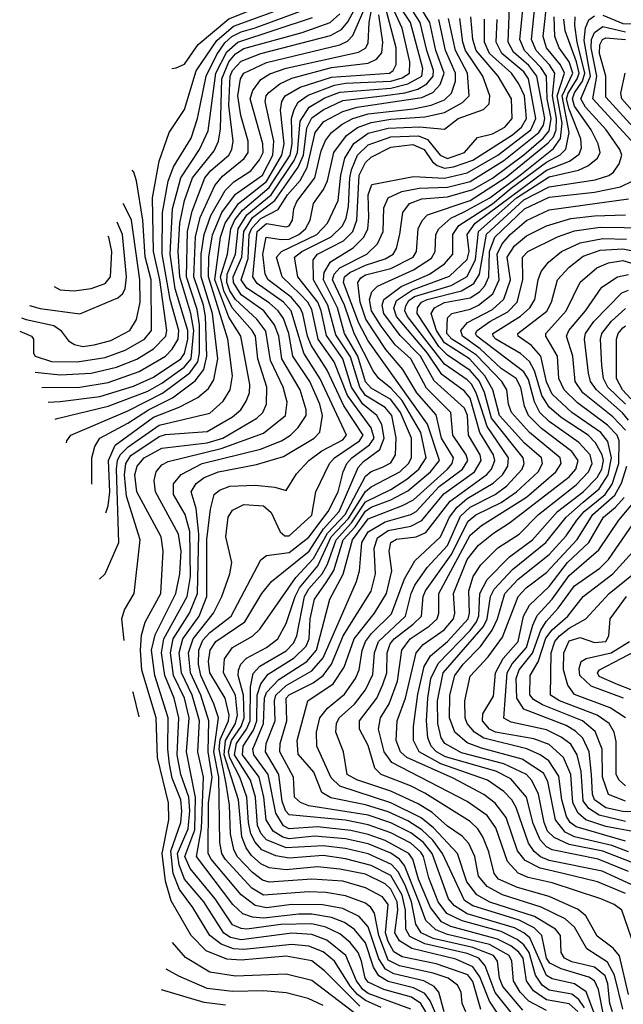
# Model space of a CAD drawing. Extents: x 501367 to 657802, y 482273 to 547541.
# Tile 146 of 256: x 545792 to 547927, y 534492 to 537975. Entities that reach past the tile are written whole.
import ezdxf

# ---------------------------------------------------------------- set-up
doc = ezdxf.new("R2010")
doc.units = 0

msp = doc.modelspace()

# ---------------------------------------------------------------- linework, layer by layer
at = {"layer": '0CON20XD'}
for points in [[(546330.3, 537802.2), (546345, 537804.5), (546375, 537817.1), (546423.6, 537886.4), (546532.2, 537977.8), (546747.8, 538065), (546780.6, 538119.4), (546786.8, 538165), (546775.9, 538245.9), (546772.3, 538345), (546745, 538442), (546725, 538467), (546701.6, 538484.9)], [(547571.3, 534471.3), (547501.5, 534555), (547489, 534585), (547482.2, 534645), (547467.9, 534665), (547395, 534693.2), (547255.1, 534725.1), (547212, 534745), (547192.7, 534775), (547177.4, 534855), (547155, 534913.1), (547130.5, 534960.5), (547106.8, 534986.8), (547025, 535024.5), (546945, 535043), (546865, 535052.7), (546735, 535045.6), (546665, 535074.4), (546645.9, 535095), (546633.8, 535125), (546625.7, 535225), (546608.7, 535285), (546552.4, 535375), (546559.3, 535415), (546594.8, 535465), (546606.8, 535495), (546609, 535615), (546617.5, 535662.5), (546641.5, 535688.5), (546735, 535742.2), (546761, 535769), (546772.3, 535795), (546799.8, 535935), (546815, 535961.4), (546862.4, 536015), (546880.9, 536049.1), (546911.2, 536135), (546965.2, 536194.8), (547015, 536269.7), (547105, 536313.3), (547160.9, 536349.1), (547204.3, 536385), (547229.6, 536425), (547210.7, 536515), (547145, 536627.8), (547105, 536671.7), (547062.8, 536705), (547042.6, 536732.6), (546974.7, 536865), (546941.5, 536965), (546898.2, 537055), (546904.1, 537075), (546925, 537096.7), (547019.6, 537145), (547057.7, 537182.3), (547078.2, 537225), (547080.4, 537309.6), (547094.8, 537345), (547143.6, 537366.4), (547205, 537378.8), (547305, 537381.8), (547385, 537402.5), (547505, 537476.5), (547628.2, 537575), (547645, 537601.5), (547649.5, 537625), (547621.7, 537775), (547592.6, 537812.6), (547539.1, 537859.1), (547520, 537895), (547529.3, 538145)], [(547655, 534470), (547593.5, 534503.5), (547562.4, 534535), (547538.5, 534575), (547533, 534645), (547523.1, 534665), (547453.4, 534703.4), (547305, 534738.9), (547264.5, 534755), (547228.5, 534788.5), (547204.2, 534855.8), (547152.8, 534982.8), (547135.6, 535005.6), (547105, 535027.2), (547025, 535059.3), (546945, 535077.1), (546835, 535086.9), (546745, 535077.5), (546723.4, 535083.4), (546688.9, 535105), (546663.6, 535145), (546655.8, 535225), (546639.7, 535295), (546579.6, 535375), (546582.5, 535405), (546618.7, 535461.3), (546630.4, 535495), (546632.6, 535585), (546645, 535625.6), (546670.5, 535659.5), (546762.8, 535717.2), (546805, 535759), (546816.4, 535785), (546819.4, 535855), (546835.1, 535925), (546876.5, 535983.5), (546903.1, 536026.9), (546936.7, 536135), (546978.7, 536181.3), (547015, 536236.6), (547035, 536250.8), (547105, 536276.3), (547165, 536308.7), (547244.9, 536375), (547276.4, 536415), (547234, 536544), (547025, 536839), (546991.6, 536901.6), (546937.7, 537045), (546940.5, 537065), (546959.9, 537080.1), (547015, 537106.1), (547085, 537128.3), (547113.5, 537145), (547125, 537165.6), (547136.2, 537216.2), (547146.9, 537293.1), (547170.8, 537325), (547215, 537341.2), (547305, 537347.9), (547395, 537373.8), (547465, 537414.6), (547575, 537496.6), (547645, 537556.2), (547665, 537580.9), (547672.5, 537625), (547658.2, 537695), (547655.4, 537775), (547635.9, 537805.9), (547578, 537865), (547560.8, 537905), (547580.7, 538105)], [(545958.2, 536477.4), (545958.4, 536485), (545972.5, 536505), (546175, 536590.8), (546296.7, 536653.3), (546393.9, 536726.1), (546421.7, 536765), (546428.4, 536795), (546428, 536895), (546419.6, 536949.6), (546382, 537065), (546385.5, 537225), (546402.1, 537297.9), (546447.4, 537415), (546468.4, 537441.6), (546531.9, 537495), (546543, 537515), (546546.7, 537545), (546531.4, 537671.4), (546536, 537775), (546545, 537795.1), (546575, 537827.3), (546645, 537855.3), (546891.5, 537918.5), (546930.3, 537939.7), (546952.6, 537967.4), (547000.1, 538055)], [(546047.3, 536332.1), (546047, 536425), (546058.3, 536465), (546075.8, 536495), (546175, 536547.4), (546248, 536595), (546332.7, 536637.3), (546412.3, 536697.7), (546443, 536737), (546454.4, 536785), (546449.1, 536925), (546442, 536965), (546407.5, 537065), (546413.5, 537206.5), (546430.4, 537275), (546482.1, 537387.9), (546508.9, 537421.1), (546585.9, 537484.1), (546600, 537505), (546600.6, 537545), (546574.3, 537635.7), (546563.8, 537705), (546573, 537765), (546585, 537785.7), (546665, 537822.7), (546924.6, 537885.4), (546951.8, 537898.2), (546970.9, 537919.1), (547022.8, 538037.2)], [(546096.2, 536230.4), (546104.9, 536255), (546111.5, 536305), (546105.9, 536415), (546130.3, 536469.7), (546265, 536568.7), (546356, 536604), (546422.1, 536637.9), (546459.7, 536670.3), (546479.3, 536700.7), (546492.9, 536775), (546474.1, 536935), (546433.9, 537065), (546434.1, 537145), (546444.5, 537215), (546468.1, 537281.9), (546519.4, 537370.6), (546549.2, 537400.8), (546609.5, 537440.5), (546640.7, 537479.3), (546652.8, 537505), (546652.4, 537535), (546607.8, 537695), (546616.4, 537723.6), (546645, 537763.5), (546676.7, 537783.3), (546735, 537803.2), (546989.9, 537860.1), (547015, 537874.3), (547025, 537891.5), (547028.6, 537965), (547044.3, 538055)], [(546161.8, 535778.5), (546153.9, 535855), (546162.6, 535887.4), (546196.9, 535945), (546218.4, 536135), (546169.9, 536289.9), (546162.7, 536365), (546167.1, 536405), (546185, 536433.4), (546285, 536500.9), (546307.6, 536507.6), (546455, 536517.6), (546545, 536570.1), (546573.9, 536595), (546593.6, 536625), (546604.5, 536655), (546605.8, 536684.2), (546574.4, 536855), (546532.2, 536922.2), (546482.4, 537055), (546502.3, 537205), (546518.3, 537255), (546565.6, 537324.4), (546665, 537402.2), (546719.5, 537495), (546727.7, 537535), (546715.1, 537655), (546719.6, 537685), (546731.4, 537705), (546784.5, 537735.5), (546895, 537771.1), (547099.7, 537785), (547113.6, 537795), (547123.5, 537816.5), (547123.6, 537875), (547077, 538055)], [(546995.5, 534485.5), (546870.1, 534610.1), (546825, 534645.5), (546735, 534662), (546575, 534648.4), (546525, 534651.9), (546451.1, 534681.1), (546398.7, 534735), (546328.3, 534858.3), (546308.2, 534928.2), (546295.9, 535025), (546319.6, 535145), (546318.7, 535205), (546279.6, 535365), (546274.6, 535505), (546224.5, 535674.5), (546219.2, 535745), (546222.8, 535797.2), (546235.9, 535844.1), (546291.5, 535945), (546299.6, 536095), (546292.1, 536145), (546207, 536305), (546199.9, 536365), (546207.5, 536395), (546232, 536425), (546295, 536459.2), (546455, 536477.4), (546510.4, 536495), (546631.4, 536565), (546652.2, 536585), (546664.8, 536615), (546666.3, 536675), (546634.9, 536775), (546625.6, 536855), (546614.6, 536875), (546544.1, 536955), (546514.3, 537015), (546502.6, 537065), (546527.3, 537145), (546539.3, 537235), (546553.5, 537266.5), (546579.7, 537300.3), (546675, 537381.2), (546748.3, 537495), (546755.3, 537535), (546753.9, 537625), (546762.7, 537657.3), (546777.5, 537682.5), (546812.4, 537707.6), (546905, 537742.6), (546945, 537749.6), (547105, 537756.9), (547145, 537768.4), (547170.6, 537785), (547172.5, 537825), (547144.9, 537945), (547093.8, 538055)], [(547070.4, 534480.4), (547015, 534505.2), (546986.9, 534526.9), (546962.4, 534555), (546905.4, 534645), (546865, 534677.7), (546815, 534697.8), (546755, 534703.4), (546585, 534686.4), (546548.4, 534688.4), (546504.5, 534704.5), (546464.5, 534735), (546404.6, 534835), (546357.8, 534897.8), (546335, 534954.7), (546326.1, 535033.9), (546362.5, 535135), (546365.6, 535175), (546361.8, 535215), (546331.6, 535291.6), (546322, 535342), (546315.9, 535394.1), (546317.4, 535505), (546270.6, 535655), (546258.8, 535745), (546270.8, 535799.2), (546344.6, 535945), (546358.9, 536015), (546363.8, 536095), (546353.4, 536155), (546272.3, 536305), (546268.3, 536345), (546274.3, 536375), (546295, 536399.7), (546317.6, 536412.4), (546505, 536458.1), (546655, 536511.9), (546732.7, 536575), (546737.8, 536622.2), (546724, 536675), (546679.7, 536769.7), (546662.6, 536872.6), (546631.4, 536915), (546555, 536984.5), (546535.3, 537015), (546525.1, 537045), (546525.7, 537075), (546555.7, 537145), (546564.8, 537235.2), (546595.9, 537284.1), (546681.5, 537355), (546763.2, 537476.8), (546775.2, 537505), (546784.4, 537615.6), (546815.4, 537664.6), (546871.8, 537698.2), (546925, 537717.7), (547105, 537732.9), (547165, 537747.2), (547214.9, 537775), (547217.6, 537802.4), (547173.8, 537965), (547122.7, 538042.7)], [(547175, 534474.5), (547025, 534530.9), (547005.7, 534545), (546982.9, 534575), (546945.4, 534665), (546878.4, 534718.4), (546825, 534739.2), (546755, 534744), (546575, 534719.6), (546537.9, 534727.9), (546514.3, 534744.3), (546442.9, 534855), (546375.1, 534935), (546355.6, 534985.6), (546349.8, 535025), (546387.5, 535112.5), (546393.9, 535176.1), (546390.3, 535225), (546361.8, 535305), (546349.1, 535375), (546355.5, 535505), (546338.3, 535575), (546306, 535655), (546293.9, 535735), (546302.5, 535785), (546384.7, 535935), (546395.9, 536005), (546394.4, 536164.4), (546377.8, 536225), (546335.8, 536295), (546336.5, 536333.5), (546363.5, 536366.5), (546437.6, 536405), (546644.4, 536455.6), (546718.4, 536485), (546750, 536505), (546777.6, 536532.4), (546804.8, 536575), (546805.8, 536595), (546784.6, 536665), (546718.9, 536775), (546709.1, 536855), (546693.4, 536895), (546655.4, 536945), (546575, 537001.8), (546548.3, 537045), (546546.6, 537065), (546578.2, 537135), (546584.6, 537225), (546615, 537274.4), (546695, 537335), (546777.5, 537452.5), (546795.8, 537495), (546807.9, 537592.1), (546825, 537627.3), (546865, 537656.1), (546935, 537688.2), (547085, 537706.8), (547154, 537716), (547200.7, 537729.3), (547232.3, 537747.7), (547254.9, 537775.1), (547255.3, 537795), (547231.7, 537865), (547208.9, 537965), (547145.3, 538065)], [(547228.9, 534465), (547211.4, 534495), (547177.4, 534517.4), (547080.5, 534545), (547025, 534570), (547013.9, 534585), (547001.4, 534645), (546988.7, 534675), (546961.1, 534711.1), (546925, 534741.2), (546875, 534764.9), (546825, 534776.7), (546715.9, 534774.1), (546595, 534758), (546575, 534759.9), (546545, 534773.4), (546483.9, 534865), (546395, 534973), (546376.1, 535015), (546411.1, 535108.9), (546413.9, 535223.9), (546381.8, 535385), (546392, 535505), (546374.9, 535575), (546336.5, 535655), (546325.4, 535735), (546335.2, 535785), (546392.3, 535875), (546421.5, 535945), (546425.2, 536155), (546416.1, 536246.1), (546398.5, 536305), (546415.9, 536334.1), (546445, 536355.5), (546495.5, 536375.5), (546629.2, 536400.8), (546725, 536429.8), (546833.6, 536495), (546854.1, 536515.9), (546863.3, 536575), (546853.7, 536615), (546818.9, 536695), (546758.1, 536785), (546744.1, 536865), (546725, 536917.8), (546706.4, 536945), (546675, 536973.6), (546595.7, 537025), (546575.8, 537055), (546600.3, 537129.7), (546604, 537215), (546612.6, 537237.4), (546645, 537271.5), (546706.5, 537303.5), (546739.5, 537355), (546784.4, 537405.6), (546808.8, 537451.2), (546837.6, 537575), (546868.3, 537615), (546935, 537649.5), (546985.2, 537664.8), (547215, 537699.2), (547252.8, 537717.2), (547279.4, 537745), (547293.4, 537785), (547264.1, 537865), (547243.2, 537965), (547181.7, 538065)], [(547766.7, 534466.7), (547735, 534494), (547655, 534507.6), (547610, 534540), (547585.1, 534575.1), (547572.3, 534655), (547557, 534677), (547528.9, 534698.9), (547482.5, 534722.5), (547317.5, 534767.5), (547284.1, 534784.1), (547244.9, 534834.9), (547202.5, 534935), (547182.9, 535005), (547168.6, 535025), (547085, 535071.3), (547025, 535093.1), (546963.2, 535106.8), (546845, 535119.4), (546745, 535113.2), (546725, 535123.9), (546698.1, 535168.1), (546670.9, 535305), (546620.1, 535375), (546617, 535395), (546654.5, 535485), (546658, 535575), (546665, 535595.5), (546708.7, 535641.3), (546807.4, 535705), (546841.5, 535745), (546889.2, 535925), (546936.6, 536013.4), (546969.4, 536135), (547025, 536209.5), (547146.6, 536256.6), (547185, 536276.8), (547305.4, 536385), (547321.5, 536405), (547326.1, 536425), (547283.9, 536493.9), (547265, 536577.4), (547197, 536655), (547147.1, 536737.1), (547087.7, 536807.7), (547016.3, 536915), (546996.3, 536975), (546988.5, 537045), (546998.4, 537061.6), (547015, 537071.8), (547105, 537094.3), (547183.7, 537135), (547195.2, 537155), (547201.6, 537235), (547215.4, 537264.6), (547235, 537284.3), (547385, 537335.6), (547512.2, 537417.8), (547661.5, 537538.5), (547679.6, 537560.5), (547689.6, 537585), (547690.9, 537625), (547676.4, 537705), (547685.4, 537785), (547665.9, 537815), (547618.9, 537865), (547602.8, 537905), (547617.8, 538055)], [(547789.6, 534479.6), (547769.3, 534509.3), (547745, 534528.3), (547665, 534542.5), (547640, 534560), (547616.4, 534595), (547594.2, 534675), (547575, 534702), (547551.5, 534721.5), (547495, 534749.1), (547357.7, 534787.7), (547303.1, 534813.1), (547272.6, 534855), (547239.5, 534939.5), (547220.5, 535015), (547210.6, 535030.6), (547175, 535062), (547105, 535098.8), (547025, 535126.4), (546945, 535143.4), (546745, 535162.8), (546733.4, 535175), (546719.9, 535209.9), (546708.6, 535305), (546662, 535385), (546663.6, 535415), (546695.7, 535495), (546692.9, 535565), (546698.1, 535585), (546735, 535619.9), (546825, 535671.7), (546865, 535717.4), (546982.9, 535987.1), (546994.3, 536025), (546997.3, 536067.3), (547002.8, 536125), (547025, 536162.7), (547085, 536198.8), (547175, 536224.3), (547194.4, 536235.6), (547276.2, 536323.8), (547358.3, 536385), (547376.8, 536415), (547371.8, 536435), (547324.3, 536505), (547317.2, 536585), (547230.8, 536670.8), (547175, 536774.8), (547120.2, 536825), (547070.6, 536890.6), (547036.7, 536945), (547029.5, 536985), (547037.7, 537012.3), (547057.7, 537032.3), (547185, 537090.1), (547248.5, 537131.5), (547261.3, 537155), (547264.2, 537215), (547274.4, 537235), (547317.3, 537272.7), (547364.7, 537295.3), (547455, 537344.5), (547562.4, 537425), (547680.5, 537519.5), (547705.1, 537554.9), (547711.3, 537608.7), (547693.5, 537705), (547718.9, 537785), (547704.7, 537815), (547655.1, 537875), (547643.7, 537915), (547659.2, 538055)], [(545847.2, 536727.4), (545935, 536718), (546045, 536724.2), (546134.4, 536745.6), (546206.2, 536773.8), (546265, 536810.3), (546309.3, 536855), (546312.7, 536875), (546288.2, 537055), (546265.2, 537155), (546262.4, 537345), (546286, 537474), (546321.1, 537575), (546375, 537656.5), (546416.4, 537793.6), (546489.6, 537900.4), (546548.8, 537951.2), (546695, 538004.7)], [(545870.7, 536674.2), (546005, 536674.9), (546105, 536691.5), (546215, 536730.8), (546308.3, 536785), (546331.2, 536808.8), (546353.1, 536845), (546355.5, 536875), (546324.6, 536984.6), (546295.8, 537145), (546297.3, 537292.7), (546316.7, 537403.3), (546336.2, 537453.8), (546398.1, 537555), (546421, 537625), (546452.1, 537775), (546488.9, 537851.1), (546517.7, 537892.3), (546542.6, 537915), (546575, 537931.6), (546625, 537946.2), (546785.3, 538004.7)], [(545892.4, 536622.1), (545935, 536624.6), (546075, 536642.2), (546195, 536678.1), (546265, 536709.8), (546361.8, 536775), (546375, 536793.4), (546387, 536845), (546387, 536875), (546342.3, 537022.2), (546324.5, 537145), (546332.7, 537305), (546361.8, 537415), (546428.4, 537515), (546458.8, 537581.2), (546485.3, 537785), (546525, 537861.2), (546563.4, 537895), (546828, 537982)], [(545917.3, 536562.2), (545925, 536563.6), (546105, 536607.4), (546245, 536661.1), (546295, 536688.5), (546374.1, 536745.9), (546398.3, 536775), (546408.4, 536875), (546397.8, 536935), (546358.2, 537065), (546352.9, 537155), (546358.6, 537255), (546375, 537334.7), (546403.9, 537415), (546479.5, 537510.5), (546495.3, 537544.7), (546501.9, 537588.1), (546507.6, 537765), (546531.5, 537825), (546555, 537853.2), (546585, 537872.5), (546791.2, 537928.8), (546889.8, 537965), (546924.6, 537995.4)], [(546074.3, 535995.8), (546095, 536014.5), (546143.2, 536125), (546134.9, 536385), (546138.4, 536415), (546147.6, 536435), (546175.8, 536464.2), (546285, 536540.5), (546465, 536582.3), (546512, 536625), (546536.7, 536665), (546544.5, 536715), (546528.5, 536845), (546459.5, 537065), (546460.9, 537135), (546474, 537214), (546507.2, 537292.8), (546555, 537357.8), (546650.8, 537425), (546686.9, 537495), (546690.6, 537545), (546660.7, 537685), (546663.6, 537705), (546673, 537717), (546712.4, 537747.6), (546755, 537768.1), (546895, 537804.9), (547025, 537820.5), (547054.5, 537835.5), (547072.9, 537857.1), (547076.9, 537895), (547062.3, 537992.3)], [(547286, 534406), (547244.4, 534504.4), (547225, 534530.1), (547185, 534550.1), (547095, 534572.9), (547062.6, 534592.6), (547043.3, 534623.3), (547015, 534709), (546976.6, 534756.6), (546941, 534781), (546895, 534798.8), (546825, 534810.7), (546779.4, 534810.6), (546655, 534797.2), (546615, 534800.3), (546581.7, 534811.7), (546545.4, 534845.4), (546417.6, 535015), (546435.6, 535114.4), (546442.7, 535295), (546422.2, 535385), (546427.5, 535495), (546402.3, 535585), (546364.2, 535665), (546356.7, 535735), (546368.9, 535785), (546427.3, 535865), (546453.5, 535935), (546454.2, 536135.8), (546466.7, 536243.3), (546479.7, 536295), (546499.2, 536310.8), (546535, 536324.8), (546625, 536328.5), (546695, 536320.9), (546735, 536309.4), (546771.7, 536368.3), (546815.2, 536415), (546860.7, 536449.3), (546935, 536488.5), (546947.7, 536505), (546855, 536704.8), (546797.4, 536795), (546752.2, 536945), (546725, 536975.7), (546631.7, 537041.7), (546616.4, 537065), (546632.2, 537225), (546665, 537253.5), (546735, 537241.5), (546745, 537245.2), (546757, 537265), (546761.2, 537305), (546771.9, 537331.9), (546836.5, 537415), (546858.7, 537511.3), (546873.2, 537546.8), (546895.2, 537575), (546932.2, 537605), (546971, 537625), (547025, 537641.6), (547185, 537659.4), (547247.6, 537672.4), (547295, 537691.4), (547319, 537715), (547333.3, 537756.7), (547334.1, 537785), (547297.7, 537865), (547274.4, 537975)], [(547294, 534465), (547274.7, 534534.7), (547258.3, 534555), (547221.4, 534575), (547115, 534600), (547086.3, 534616.3), (547062.9, 534652.9), (547025, 534765.6), (546992.8, 534802.8), (546935, 534830.5), (546863.5, 534843.5), (546754.7, 534844.7), (546665, 534833.4), (546625, 534842.1), (546575, 534879.5), (546469.6, 535005), (546459, 535025), (546460.1, 535205), (546473.4, 535295), (546458.2, 535385), (546461.4, 535495), (546432.3, 535585), (546396.2, 535665), (546389.2, 535735), (546405.7, 535785), (546478.1, 535875), (546507.2, 535935), (546535, 536014.4), (546542.4, 536055), (546521, 536145), (546530, 536215), (546545, 536240.3), (546585, 536259.3), (546655, 536255.5), (546681.4, 536231.4), (546713.6, 536163.6), (546729.5, 536149.5), (546745, 536148.9), (546825, 536222.5), (546839.8, 536305), (546887.4, 536405), (546905.2, 536425), (546994.5, 536485), (547006.7, 536505), (546938.3, 536608.3), (546879.3, 536735), (546823.6, 536823.6), (546809.9, 536855), (546794.1, 536934.1), (546784.1, 536955), (546752.7, 536992.7), (546671.2, 537055), (546660, 537075), (546652.3, 537145), (546663.7, 537205), (546716.8, 537196.8), (546745, 537198.7), (546779.7, 537215), (546802.7, 537235), (546819, 537265), (546831.2, 537325), (546866.4, 537373.6), (546881.1, 537405), (546903.2, 537505), (546948.2, 537565), (546987.3, 537592.7), (547035, 537611.2), (547105, 537623.1), (547225, 537631.3), (547295, 537646.6), (547358.4, 537681.6), (547381.4, 537705), (547376.5, 537785), (547333.3, 537865), (547308.9, 537978.9)], [(547369.6, 534465), (547357.7, 534495), (547353.8, 534535), (547340.1, 534560.1), (547307.9, 534585), (547255, 534602), (547135, 534628), (547095, 534647.9), (547061.9, 534735), (547046.7, 534815), (547034.4, 534834.4), (547015, 534849.6), (546945, 534875.6), (546875, 534887), (546815, 534889.7), (546655, 534878.4), (546613.4, 534903.4), (546518.8, 535005), (546507, 535025), (546499.5, 535065), (546496.8, 535295), (546479, 535385), (546495.8, 535505), (546479.2, 535555), (546432.8, 535655), (546424.6, 535694.6), (546425.8, 535744.2), (546440, 535780), (546465, 535807.7), (546539.8, 535865), (546645, 536064.6), (546665, 536080), (546745, 536089.7), (546815, 536144.9), (546883.4, 536235), (546918.4, 536305), (546936.1, 536375), (546949.7, 536405), (546966.5, 536425), (547029.4, 536470.6), (547046, 536495), (547035, 536531), (546951.7, 536645), (546904.5, 536765), (546848.1, 536845), (546825, 536949), (546811.5, 536975), (546784.2, 537004.2), (546720.3, 537065), (546700.9, 537135), (546718.3, 537155), (546842.7, 537215), (546881.2, 537255), (546918.9, 537335), (546927.7, 537425), (546941.6, 537485), (546973.9, 537536.1), (547025, 537573), (547095, 537591.1), (547206, 537596), (547295, 537587.2), (547343.4, 537625), (547433, 537657), (547452.5, 537677.5), (547455.2, 537705), (547430.5, 537775), (547368.7, 537865), (547359.3, 537895), (547348.9, 537978.9)], [(547423.7, 534473.7), (547395, 534573), (547376.6, 534596.6), (547265.1, 534634.9), (547145, 534659.6), (547115, 534677.5), (547095, 534713.7), (547086.5, 534745), (547095.7, 534845), (547075, 534871.9), (547015, 534903.8), (546935, 534927.7), (546825, 534935.1), (546675, 534924.6), (546651.3, 534931.3), (546615, 534958.4), (546561.4, 535015), (546549.5, 535039.5), (546538.3, 535095), (546534, 535196), (546522.4, 535272.4), (546497.1, 535395), (546501.7, 535428.3), (546530.8, 535495), (546532.9, 535515), (546519.2, 535575), (546465.1, 535665), (546460.2, 535705), (546465.3, 535744.7), (546486.3, 535775), (546588.2, 535845), (546648.5, 535945), (546682.4, 535987.6), (546815.9, 536095), (546866.4, 536173.6), (546921.5, 536235), (546989.4, 536390.6), (547008.3, 536411.7), (547065.9, 536454.1), (547081.3, 536495), (547072.4, 536542.4), (547055.4, 536575), (547005.9, 536615), (546966.2, 536675), (546935, 536775.5), (546877, 536857), (546858.9, 536945), (546846.6, 536975), (546775.4, 537065), (546764.5, 537135), (546790.3, 537155), (546893.6, 537206.4), (546934.1, 537245.9), (546946.9, 537273.1), (546955.6, 537314.4), (546959.6, 537415), (546965.9, 537444.1), (546986.8, 537495), (547025, 537532.5), (547105, 537560.4), (547203.2, 537563.2), (547235, 537550.7), (547279.8, 537495), (547305, 537483.1), (547365.2, 537505), (547411.7, 537558.3), (547465, 537570.8), (547507.8, 537595), (547533.8, 537625), (547531.2, 537695), (547484.9, 537775), (547406.9, 537865), (547394.5, 537905), (547388.2, 537985)], [(547513.6, 534413.6), (547453.5, 534503.5), (547419.6, 534589.6), (547394.3, 534624.3), (547335, 534651.3), (547179.3, 534689.3), (547135, 534716.8), (547119.2, 534745), (547129.9, 534825), (547126.8, 534855), (547105, 534899.2), (547085, 534918.4), (547015, 534951.9), (546925, 534970.5), (546845, 534977.8), (546735, 534967.9), (546675, 534974.4), (546645, 534988.4), (546612, 535018), (546593.5, 535045), (546578.2, 535085), (546566.5, 535215), (546514.8, 535375), (546520.3, 535425), (546555, 535485), (546562.3, 535515), (546555.3, 535585.3), (546512.7, 535665), (546516.5, 535713.5), (546545, 535754), (546615.3, 535794.7), (546641, 535819), (546768.3, 536001.7), (546831.6, 536068.4), (546881.1, 536158.9), (546943.2, 536225), (547015, 536360), (547035, 536376.3), (547075, 536391.7), (547105, 536407.3), (547121.1, 536435), (547124, 536496), (547108.1, 536575), (547085, 536603.5), (547015, 536644.9), (546994.7, 536674.7), (546961.6, 536781.6), (546910.1, 536860.1), (546882.1, 536965), (546830.9, 537055), (546830, 537125), (546846, 537145), (546937.4, 537192.6), (546970.8, 537225), (546984.4, 537265.6), (546992.7, 537425), (547015, 537469.5), (547035, 537487.9), (547105, 537523.2), (547183.2, 537533.2), (547222.7, 537515), (547251.8, 537471.8), (547268.4, 537458.4), (547295, 537449.1), (547325.9, 537454.1), (547395, 537477.8), (547535, 537567.2), (547567.5, 537595), (547584.5, 537625), (547577.1, 537705), (547557.9, 537747.9), (547531.4, 537785), (547453.6, 537855), (547436.3, 537895), (547435.9, 537975.9)], [(547554.1, 534434.1), (547473.9, 534533.9), (547438.3, 534628.3), (547415.9, 534655), (547375, 534671.4), (547225.6, 534705.6), (547171.9, 534731.9), (547157.3, 534757.3), (547157, 534825), (547145, 534878.6), (547105, 534947.8), (547035, 534983), (546945, 535006.6), (546865, 535018.1), (546745, 535009), (546697.7, 535017.7), (546648.9, 535038.9), (546625.4, 535065.4), (546609.7, 535095), (546601, 535135), (546595.7, 535225), (546571.1, 535295), (546535, 535363.5), (546530.7, 535385), (546540.8, 535425), (546575, 535474.7), (546586.4, 535505), (546584.1, 535585), (546565.4, 535655), (546565.6, 535674.4), (546574.7, 535695.3), (546594.1, 535715.9), (546665, 535754.2), (546705.7, 535785), (546735, 535838.5), (546765.9, 535935), (546781.3, 535965), (546847.1, 536042.9), (546894.2, 536145), (546955, 536210.1), (547015, 536305.3), (547035, 536322.2), (547136.8, 536375), (547167.1, 536405), (547178.1, 536425), (547177.4, 536495), (547139, 536585), (547105, 536630.9), (547035, 536671.2), (547015, 536693.6), (546988.4, 536785), (546940.9, 536865), (546916.1, 536955), (546866.3, 537055), (546869.3, 537080.7), (546891.7, 537118.3), (546971.9, 537168.1), (547009.6, 537205), (547023.4, 537235), (547026.7, 537275), (547024.7, 537355.3), (547038.1, 537391.9), (547185, 537420.2), (547295, 537414.1), (547375, 537433.2), (547483.3, 537495), (547600.1, 537585), (547617.7, 537625), (547591.8, 537765), (547575, 537790.4), (547497.6, 537855), (547477.4, 537895), (547481.2, 537975)], [(547826.8, 534455), (547795.8, 534535.8), (547755, 534564.7), (547675, 534581.8), (547655, 534594.3), (547596.9, 534726.9), (547575.5, 534745.5), (547542.2, 534762.2), (547375, 534812.5), (547329.9, 534839.9), (547309.3, 534865), (547251.1, 535025), (547219.9, 535065), (547175, 535098.7), (547105, 535133.9), (547025, 535160.5), (546815, 535193.8), (546785, 535206.2), (546764.6, 535224.6), (546760.4, 535295), (546712.2, 535385), (546713.8, 535415), (546737.4, 535495), (546734.9, 535575), (546745, 535587.1), (546830.3, 535629.7), (546865.4, 535654.6), (546895.1, 535694.9), (546916.4, 535746.4), (546936.4, 535795), (547035, 535952.9), (547050, 536015), (547046.2, 536105), (547058, 536142), (547095, 536168.4), (547175, 536183.7), (547215, 536202.7), (547292.6, 536297.4), (547400.3, 536375), (547424.9, 536415), (547420.4, 536435), (547379.9, 536505), (547376.1, 536575), (547365, 536600.2), (547257.8, 536697.8), (547209.6, 536785), (547137.6, 536857.6), (547079.7, 536935), (547074.5, 536965), (547079.5, 536985), (547141.2, 537031.2), (547242, 537075), (547295, 537111.6), (547324.5, 537145), (547324.1, 537215), (547345, 537246.8), (547465, 537323.1), (547530.9, 537379.1), (547655, 537471.1), (547703.8, 537496.2), (547723.7, 537516.3), (547735.5, 537575), (547710.6, 537705), (547748, 537785), (547736, 537825), (547700.3, 537875), (547684.9, 537914.9), (547682.9, 537985)], [(547856.6, 534455), (547838.9, 534545), (547825.7, 534575), (547805, 534588.6), (547707.1, 534617.1), (547667.2, 534637.2), (547654.9, 534655), (547639, 534735), (547612.3, 534762.3), (547559.3, 534789.3), (547395, 534839.9), (547365, 534858.9), (547287.5, 535025), (547253, 535073), (547215, 535109.3), (547165, 535140.5), (547095, 535172.6), (547015, 535197.9), (546892.2, 535222.2), (546861.3, 535241.3), (546832.9, 535312.9), (546777.2, 535377.2), (546773, 535425), (546811.6, 535565), (546900.7, 535625), (546939.6, 535685), (546975.1, 535785), (547047.3, 535875), (547089.2, 535945), (547107.8, 536025), (547099.3, 536095), (547105, 536125.9), (547125, 536136.9), (547195, 536145.1), (547229.1, 536160.9), (547315, 536271.7), (547444.4, 536365.6), (547461.3, 536385), (547472.7, 536415), (547467.4, 536435), (547419.9, 536515), (547385, 536636.4), (547365, 536660.7), (547285, 536719.6), (547234.8, 536795), (547124.6, 536924.6), (547115.5, 536954.5), (547125, 536981.6), (547180.9, 537019.1), (547312.4, 537067.6), (547375, 537126), (547382.1, 537155), (547375.1, 537215), (547403.3, 537255), (547655, 537442.8), (547736.2, 537473.8), (547771.3, 537498.7), (547778.9, 537521.1), (547776.4, 537553.6), (547735, 537658.4), (547726.7, 537695), (547731.6, 537715), (547764.3, 537765), (547770.7, 537785), (547761.7, 537825), (547721.3, 537935), (547716.7, 537976.7)], [(547889, 534465), (547879.8, 534495), (547872.5, 534565), (547862.4, 534592.4), (547825, 534622.9), (547745, 534642.5), (547719, 534655), (547707, 534675), (547705.2, 534735), (547687.7, 534757.7), (547613.2, 534803.2), (547455, 534853.8), (547409.5, 534879.5), (547373.8, 534925), (547340.9, 535025), (547256.3, 535116.3), (547212, 535152), (547105, 535204.9), (546925, 535263.6), (546893.5, 535293.5), (546842.9, 535405), (546841.4, 535455), (546854.2, 535505), (546880.8, 535539.2), (546941.4, 535588.6), (546979.8, 535645), (546992.9, 535675), (547003.1, 535743.1), (547014.7, 535775), (547036, 535804), (547106.6, 535873.4), (547153.4, 535996.6), (547189.5, 536060.5), (547280.7, 536145), (547311.8, 536215), (547339.4, 536250.6), (547375, 536281.4), (547467.3, 536335), (547499.2, 536365), (547518.3, 536395), (547520.5, 536425), (547446, 536536), (547422.7, 536605), (547407.2, 536655), (547389.8, 536685), (547375, 536701.1), (547295, 536756), (547163.2, 536925), (547154.5, 536945), (547157.6, 536962.4), (547168.8, 536981.2), (547189, 536995), (547318, 537035), (547375, 537066.2), (547404.2, 537125.8), (547414.9, 537225), (547549.7, 537345), (547665, 537418.3), (547768.1, 537441.9), (547801.9, 537458.1), (547836, 537485), (547845.2, 537505), (547837.6, 537535), (547813.6, 537585), (547755, 537669.2), (547746.8, 537695), (547754.7, 537715.3), (547782.8, 537757.2), (547791.3, 537785), (547763.6, 537895), (547755.5, 537954.5), (547756.9, 537985)], [(547924.9, 534474.9), (547895.4, 534595.4), (547871.2, 534641.2), (547798, 534688), (547755, 534764.8), (547721.3, 534795), (547636.2, 534836.2), (547499.3, 534879.3), (547445, 534908.9), (547415.1, 534945), (547401.9, 535015), (547380.8, 535060.8), (547356.6, 535086.6), (547305, 535122.7), (547251, 535171), (547201.7, 535201.7), (547105, 535246.5), (546985, 535285.9), (546949.8, 535305), (546937.4, 535385), (546910.8, 535455), (546912.2, 535485), (546921.9, 535505), (546975.9, 535554.1), (547015.8, 535604.2), (547041.5, 535658.5), (547047.3, 535735), (547060.8, 535775), (547156.5, 535865), (547176.4, 535945), (547190, 535975), (547233, 536037), (547305, 536114.6), (547351.6, 536218.4), (547385, 536250.6), (547474.1, 536295), (547514.7, 536325.3), (547569, 536385), (547576.1, 536405), (547573.2, 536425), (547460.5, 536565), (547436.5, 536656.5), (547417, 536697), (547385, 536733.7), (547305, 536787.9), (547275, 536818.5), (547198.4, 536935), (547199.1, 536955), (547213.7, 536975), (547232.8, 536985), (547354.2, 537015.8), (547398.2, 537041.8), (547418.5, 537075), (547443.7, 537216.3), (547575, 537337.4), (547665, 537382.9), (547827.6, 537407.6), (547876.2, 537423.8), (547892.2, 537435), (547912.4, 537465), (547922.1, 537495), (547914.8, 537515), (547866.2, 537585), (547793.8, 537665), (547776.3, 537695), (547810.6, 537775), (547789.1, 537900.9), (547793.7, 537946.3), (547805, 537974.4), (547825, 537987.7)], [(547855, 537990.3), (547925, 537960.9), (547960.2, 537959.8), (548056.8, 537983.2)], [(547994.1, 537505), (547819.1, 537695), (547834, 537775), (547813.4, 537875), (547815.1, 537904.9), (547825, 537929), (547855, 537950.3), (547935, 537931.5)], [(547975, 537580.3), (547865, 537700), (547864.9, 537775.1), (547842.6, 537855), (547844, 537886), (547853.6, 537905), (547865, 537910.9), (547935, 537904.6)], [(548010.3, 537595), (547922.2, 537695), (547918.8, 537715), (547933.9, 537785)], [(545792.1, 536872.9), (545833.6, 536855), (545840.5, 536845), (545840.5, 536795), (545846.5, 536785), (545905, 536765.4), (545995, 536764.4), (546095, 536780.2), (546165, 536806.2), (546234, 536845), (546258.1, 536875), (546257, 537055), (546235.8, 537135.8), (546227.6, 537265), (546205.6, 537405), (546195.5, 537435.5), (546190, 537442.2)], [(547945, 534526.9), (547913.6, 534663.6), (547891.1, 534691.1), (547835, 534733.3), (547794.6, 534804.6), (547767.3, 534827.3), (547665, 534873.8), (547552.7, 534905), (547485.3, 534935.3), (547470.3, 534955), (547451.1, 535031.1), (547430.3, 535085), (547412.6, 535112.6), (547385, 535138.6), (547225, 535238.4), (547174.6, 535264.6), (547070.7, 535305), (547047.8, 535327.8), (547025, 535407.7), (546993.9, 535465), (546994, 535495), (547055.7, 535575), (547077.1, 535622.9), (547090.2, 535665), (547092.1, 535735), (547102.9, 535767.1), (547116.6, 535785), (547183.9, 535836.1), (547212.9, 535865), (547219.1, 535935), (547227.2, 535955), (547318, 536082), (547378.9, 536201.1), (547405, 536222.8), (547495, 536267.5), (547548.8, 536305), (547625.5, 536375), (547641, 536405), (547637.2, 536425), (547577.2, 536477.2), (547488.8, 536575), (547466.1, 536665), (547437.4, 536715), (547382.8, 536775), (547295, 536831.6), (547266.6, 536875), (547247.8, 536935), (547259.1, 536955), (547295, 536973.9), (547385, 536990.8), (547418, 537012), (547437.1, 537032.9), (547451.3, 537065), (547454.2, 537155), (547472.5, 537205), (547578.1, 537305), (547665, 537346.8), (547825, 537364.9), (547917, 537383), (547960.8, 537405)], [(547977.8, 534665), (547921.5, 534825), (547894.5, 534845), (547847.5, 534865), (547675, 534921.5), (547590.4, 534940.4), (547555.7, 534955.7), (547517.5, 534997.5), (547476.6, 535116.6), (547445, 535160), (547375, 535210), (547107.8, 535347.8), (547081.1, 535385), (547061, 535465), (547067.8, 535505), (547099.3, 535555), (547127.9, 535635), (547143.8, 535745), (547173.7, 535785), (547240.8, 535829.2), (547268.6, 535855), (547274.3, 535875), (547274.6, 535945), (547385, 536151), (547425, 536185.4), (547585, 536286.3), (547689, 536375), (547706.8, 536405), (547704.2, 536425), (547595, 536514.1), (547531.1, 536585), (547520.6, 536615), (547514.6, 536665), (547496.9, 536695), (547407.6, 536787.6), (547355, 536823.7), (547321.1, 536845), (547303.4, 536865), (547305, 536920.5), (547320.9, 536935), (547385, 536950.8), (547415.2, 536965), (547465.5, 537004.5), (547488, 537055), (547480.5, 537145), (547498.3, 537181.7), (547526.8, 537215), (547585, 537263.8), (547665, 537302.4), (547945, 537340.5)], [(545798.5, 536920.6), (545815, 536914), (545912.9, 536892.9), (545936.8, 536876.8), (545965, 536839.1), (545985.6, 536825.6), (546015, 536818.9), (546055, 536824.1), (546115, 536839.5), (546182.1, 536875), (546205.6, 536914.4), (546218.4, 536975), (546217.2, 537055), (546188.1, 537265), (546160.5, 537320.5), (546156.6, 537324.1)], [(547935, 534884.2), (547835.4, 534925), (547714.9, 534955.1), (547633.1, 534973.1), (547580.3, 535000.3), (547552.8, 535035), (547512.7, 535152.7), (547474, 535204), (547433.6, 535233.6), (547325, 535292), (547161.3, 535365), (547139, 535385), (547123.1, 535425), (547127.3, 535495), (547156.2, 535575), (547194.3, 535735), (547219, 535765), (547293.9, 535816.1), (547325.9, 535855), (547330.7, 535875), (547327, 535945), (547375, 536065.2), (547415, 536116.6), (547467.9, 536157.9), (547525, 536194.5), (547735, 536357.8), (547759.2, 536385), (547768, 536415), (547745, 536446.8), (547638.1, 536528.1), (547591.7, 536575), (547577.6, 536607.6), (547565, 536673.3), (547547.7, 536705), (547495, 536740.7), (547420.6, 536810.6), (547357.8, 536855), (547353, 536875), (547376.4, 536903.6), (547465, 536949.1), (547505, 536985.6), (547528.2, 537055), (547516.7, 537135), (547542.3, 537175), (547585, 537210.4), (547655, 537245.7), (547741.1, 537271.1), (547825, 537281.3), (547935, 537284.6)], [(545826.7, 536963.1), (545865, 536952.7), (546005, 536934.3), (546139, 536991), (546155.6, 537004.4), (546165, 537022.5), (546170.3, 537065), (546155.4, 537215), (546136.3, 537258.1)], [(547983.2, 534903.2), (547852.7, 534962.7), (547665, 535000.4), (547634, 535014), (547612.1, 535032.1), (547591.8, 535061.8), (547548.3, 535188.3), (547532.9, 535215), (547504.8, 535245), (547446.5, 535285), (547282.2, 535342.2), (547204.8, 535385), (547185.4, 535425), (547185.1, 535475), (547200.8, 535589.2), (547223.3, 535686.7), (547245.7, 535724.3), (547305, 535774.9), (547378, 535855), (547382.6, 535875), (547380.2, 535955), (547395.7, 536005), (547423.5, 536046.5), (547483.6, 536106.4), (547559, 536155), (547627.3, 536225), (547760.2, 536329.8), (547804.4, 536375), (547816.8, 536405), (547810.4, 536435), (547769.6, 536479.6), (547665, 536553), (547632.3, 536585), (547613.3, 536623.3), (547591.7, 536701.7), (547575, 536729.6), (547408.6, 536855), (547404.6, 536865), (547409.9, 536875), (547455, 536907.2), (547518.9, 536941.1), (547551.4, 536975), (547572.1, 537055), (547570.2, 537135), (547589.4, 537155), (547693.9, 537206.1), (547755, 537228.1), (547845, 537240.3), (548015, 537238.8)], [(545913.7, 537030.9), (545935, 537019.5), (545985, 537015.2), (546045, 537023.9), (546095, 537041.3), (546113.5, 537065), (546117.8, 537155), (546107.2, 537205), (546104.4, 537208.9)], [(547945, 534962.2), (547838.7, 535005), (547675, 535038), (547655, 535049.6), (547633.6, 535073.6), (547608.4, 535131.6), (547585.1, 535225.1), (547529.8, 535289.8), (547476.3, 535316.3), (547297.7, 535367.7), (547266.5, 535385), (547247.8, 535405), (547235.3, 535435), (547231.1, 535495), (547235.4, 535575), (547246.8, 535645), (547272.2, 535697.8), (547385.5, 535814.5), (547407.7, 535845), (547416, 535866), (547420.1, 535945), (547445.7, 535995), (547524.8, 536075.2), (547605.4, 536135), (547694.1, 536235), (547784.6, 536305), (547834.5, 536355.5), (547850.6, 536385), (547856.5, 536415), (547852.6, 536435), (547828.3, 536478.3), (547802.3, 536505), (547707.8, 536567.8), (547665, 536604.3), (547639.3, 536645), (547612.8, 536732.8), (547595, 536765.5), (547563.9, 536793.9), (547476.6, 536845), (547466.2, 536855), (547465.5, 536865), (547563.7, 536926.3), (547595.9, 536955), (547613.6, 536985), (547625.4, 537055), (547636.6, 537083.4), (547663, 537117), (547708.8, 537155), (547775, 537185.4), (547855, 537200.4), (547938.6, 537198.6)], [(547955, 534994.4), (547855, 535034.1), (547735, 535057), (547682.5, 535082.5), (547659.5, 535105), (547646.9, 535135), (547627.7, 535235), (547603.5, 535283.5), (547584.5, 535305), (547505, 535343.1), (547355, 535381.6), (547295.5, 535415), (547283.4, 535435), (547270.6, 535485), (547270.4, 535565), (547289.8, 535665), (547432.2, 535827.8), (547445.9, 535855), (547456.9, 535935), (547469.8, 535960.2), (547535, 536030.5), (547653.1, 536125), (547724.4, 536215), (547785, 536268), (547842, 536315), (547873.9, 536365), (547885.3, 536425), (547872.1, 536482.1), (547847.6, 536515), (547745.6, 536585.6), (547675, 536650.3), (547655, 536694.1), (547635.7, 536785), (547602.4, 536822.4), (547555.7, 536855), (547554.2, 536865), (547656.6, 536943.4), (547673.5, 536975), (547694.3, 537055), (547735, 537099.8), (547785, 537137.9), (547845, 537159.1), (547925, 537163.6), (547955, 537157.8)], [(547945, 535031.6), (547886.1, 535053.9), (547755, 535084.4), (547720.9, 535100.9), (547687.6, 535145), (547660.7, 535280.7), (547645, 535309.4), (547569.5, 535359.5), (547425, 535397.5), (547375, 535416.4), (547331.6, 535455), (547312.2, 535505), (547313.3, 535585), (547331.4, 535655), (547360.1, 535695), (547422.1, 535757.9), (547463.6, 535815), (547482.4, 535855), (547507.9, 535945), (547555, 535995.7), (547665, 536083.6), (547725, 536149), (547762.9, 536205), (547788.4, 536235), (547862.5, 536295), (547888.1, 536331.9), (547911.4, 536405), (547912.2, 536485), (547905.3, 536505), (547871, 536541), (547765, 536619.6), (547718, 536665), (547698.6, 536705), (547694, 536785), (547653.4, 536855), (547653.4, 536865), (547725.2, 536945), (547774.3, 537045.7), (547833.5, 537096.5), (547875, 537114.2), (547925, 537122.6), (548045, 537086.1)], [(547935, 536522.5), (547890.5, 536570.5), (547784, 536655), (547756.8, 536695), (547748.2, 536785), (547726.6, 536855), (547734.3, 536875.7), (547792.8, 536945), (547851.4, 537028.6), (547906.1, 537065), (547945, 537073.4)], [(547945, 536557.6), (547924.6, 536584.6), (547832.1, 536665), (547810.9, 536695), (547804, 536724), (547790.3, 536845), (547793.1, 536865), (547823.2, 536906.8), (547922, 537008), (547945, 537018.1)], [(547935, 536615), (547872.8, 536675), (547857.5, 536705), (547851.1, 536751.1), (547846, 536845), (547850.7, 536865), (547885, 536908.3), (547935, 536952.7)], [(547953.9, 536633.9), (547924.4, 536665), (547903.1, 536705), (547903.1, 536845), (547908.8, 536865), (547925.1, 536884.9), (547935, 536892.2)], [(547935, 535069.5), (547760.3, 535120.3), (547739.6, 535135), (547726.3, 535156.3), (547710, 535215), (547699, 535299), (547663.6, 535353.6), (547633.3, 535375), (547585.8, 535395.8), (547433.8, 535433.8), (547400.2, 535455), (547375.1, 535485), (547367.6, 535505), (547366.6, 535565), (547385, 535652.7), (547448.9, 535721.1), (547499.9, 535790.1), (547555.4, 535935), (547583.5, 535965), (547655, 536019.7), (547764, 536136), (547819.4, 536225), (547897.3, 536292.7), (547920.7, 536335), (547939.3, 536395)], [(547935, 535139.2), (547841.2, 535161.2), (547804.8, 535184.8), (547785, 535212.3), (547777.5, 535315), (547764.4, 535375), (547741.8, 535411.8), (547707.1, 535437.1), (547655, 535462.8), (547530.2, 535490.2), (547504.2, 535504.2), (547516.3, 535665), (547533.6, 535696.4), (547585, 535753.9), (547606.9, 535833.1), (547622.8, 535867.2), (547675.1, 535925), (547735, 536009.3), (547840.7, 536099.3), (547911.1, 536205), (548009, 536321)], [(548005, 535095.5), (547865, 535120.5), (547794.7, 535144.7), (547767.7, 535167.7), (547748.4, 535205), (547741.2, 535305), (547715.2, 535365), (547665, 535410.5), (547610.5, 535430.5), (547475, 535455.1), (547454.2, 535465), (547428.7, 535495), (547430.2, 535519.8), (547468, 535582), (547474.6, 535665), (547502.2, 535715), (547555.1, 535775), (547573.8, 535865), (547595, 535904.3), (547665, 535970.3), (547729.3, 536055), (547805.4, 536125), (547857.3, 536215), (547899.6, 536250.4), (547929.6, 536285)], [(548015, 535170.7), (547925, 535174.2), (547865, 535187.5), (547825.4, 535215), (547818.1, 535235), (547814.6, 535305), (547806.7, 535385), (547783.4, 535433.4), (547758.5, 535458.5), (547725, 535478.7), (547575, 535535.8), (547550.5, 535575), (547548.2, 535645), (547558.8, 535675), (547605.6, 535734.4), (547634.9, 535815.1), (547653.7, 535846.3), (547697.1, 535892.9), (547755, 535972.4), (547844, 536035), (547875.2, 536064.8), (547984.9, 536225)], [(547935, 535210.4), (547874.6, 535234.6), (547853.9, 535295), (547852.4, 535395), (547827.3, 535457.3), (547782.3, 535495), (547641.7, 535551.7), (547610, 535570), (547596.3, 535586.3), (547597.5, 535655), (547626.3, 535703.7), (547652.6, 535787.4), (547675, 535817.1), (547730.3, 535865), (547785, 535934.8), (547890.5, 536015), (547972, 536105)], [(547934.3, 535265), (547912, 535285), (547901.9, 535305), (547901.6, 535421.6), (547894.2, 535455), (547877.1, 535485), (547834.6, 535514.6), (547701.4, 535565), (547669.2, 535585), (547671.6, 535735), (547684.8, 535774.8), (547701.7, 535795), (547735, 535821.9), (547794.5, 535855.5), (547876.5, 535945), (548013, 536055)], [(547935.4, 535505.4), (547881, 535541), (547755, 535588.3), (547730.5, 535620.5), (547716, 535675), (547716.2, 535735), (547735, 535777.2), (547775, 535788.9), (547825, 535772.2), (547865, 535775.8), (547876, 535795), (547880.4, 535855), (547938.1, 535935)], [(547928.1, 535575), (547813.1, 535616.9), (547773.6, 535655), (547770.4, 535679.6), (547778.6, 535705), (547795.4, 535714.6), (547884.3, 535735), (547949.3, 535775)], [(547955, 535604.3), (547906.4, 535623.6), (547842.1, 535652.1), (547836.3, 535665), (547843.1, 535675), (547996.2, 535755)], [(546214.2, 535509.4), (546195, 535591.8), (546192.2, 535597.2)], [(547019.3, 534429.3), (546825, 534575.9), (546735, 534599.2), (546555, 534591.4), (546465, 534605.8), (546378, 534658), (546332.9, 534710.4)], [(546865, 534488.3), (546812.8, 534512.8), (546735, 534533.2), (546655, 534539.7), (546545, 534537.7), (546455, 534548), (546355, 534591.9), (546310.2, 534616.7)], [(546520.6, 534489.4), (546445, 534498.6), (546293.7, 534543.9)]]:
    msp.add_lwpolyline(points, dxfattribs=at)

doc.saveas('drawing.dxf')
